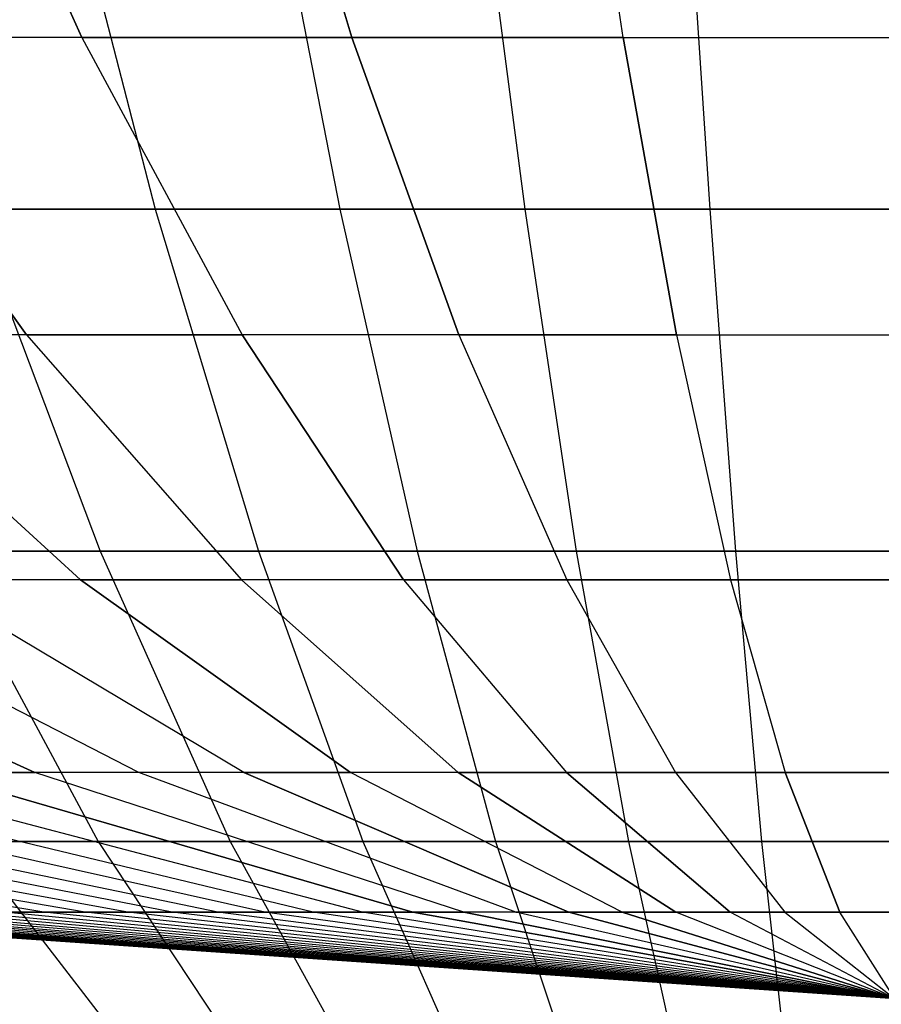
# Model space of a CAD drawing. Extents: x -125 to 125, y -143 to 0.
# Tile 60 of 241: x -1.73 to -0.03, y -141.89 to -139.94. Entities that reach past the tile are written whole.
import ezdxf

# ---------------------------------------------------------------- set-up
doc = ezdxf.new("R2010")
doc.units = 0
doc.header["$LTSCALE"] = 25.4
doc.layers.get('0').update_dxf_attribs({"linetype": 'CONTINUOUS'})

# ---------------------------------------------------------------- blocks, each defined once
blk = doc.blocks.new('NL2500026672_STL')
at = {"color": 0}
for p, q in [((-1.919, -139.2859, 14.5766), (-1.6061, -139.9757, 12.1997)), ((-1.919, -139.2859, 14.5766), (-1.6061, -139.9757, 12.1997)), ((-1.6061, -139.9757, -12.1997), (-1.919, -139.2859, -14.5766)), ((-1.6061, -139.9757, -12.1997), (-1.919, -139.2859, -14.5766)), ((-1.0724, -139.9757, 12.2581), (-1.2814, -139.2859, 14.6464)), ((-1.0724, -139.9757, 12.2581), (-1.2814, -139.2859, 14.6464)), ((-1.2814, -139.2859, -14.6464), (-1.0724, -139.9757, -12.2581)), ((-1.2814, -139.2859, -14.6464), (-1.0724, -139.9757, -12.2581)), ((-0.5367, -139.9757, 12.2932), (-0.6413, -139.2859, 14.6884)), ((-0.5367, -139.9757, 12.2932), (-0.6413, -139.2859, 14.6884)), ((-0.5367, -139.9757, -12.2932), (-0.6413, -139.2859, -14.6884)), ((-0.5367, -139.9757, -12.2932), (-0.6413, -139.2859, -14.6884)), ((-1.6623, -139.5387, -19.6635), (-1.461, -140.3154, -17.2817)), ((-1.6623, -139.5387, -19.6635), (-1.461, -140.3154, -17.2817)), ((-1.2474, -139.5387, 19.6941), (-1.0963, -140.3154, 17.3087)), ((-1.2474, -139.5387, 19.6941), (-1.0963, -140.3154, 17.3087)), ((-0.8319, -139.5387, -19.7161), (-0.7311, -140.3154, -17.3279)), ((-0.8319, -139.5387, -19.7161), (-0.7311, -140.3154, -17.3279)), ((-0.416, -139.5387, 19.7292), (-0.3656, -140.3154, 17.3395)), ((-0.416, -139.5387, 19.7292), (-0.3656, -140.3154, 17.3395)), ((-1.6061, -139.9757, 12.1997), (-2.1367, -139.9757, 12.118)), ((-2.1367, -139.9757, 12.118), (-1.7157, -140.5635, 9.7304)), ((-1.6061, -139.9757, 12.1997), (-2.1367, -139.9757, 12.118)), ((-1.7157, -140.5635, -9.7304), (-2.1367, -139.9757, -12.118)), ((-1.6061, -139.9757, -12.1997), (-2.1367, -139.9757, -12.118)), ((-1.6061, -139.9757, -12.1997), (-2.1367, -139.9757, -12.118)), ((-1.7157, -140.5635, -9.7304), (-2.1367, -139.9757, -12.118)), ((-2.1367, -139.9757, 12.118), (-1.7157, -140.5635, 9.7304)), ((-1.0724, -139.9757, 12.2581), (-1.6061, -139.9757, 12.1997)), ((-1.6061, -139.9757, 12.1997), (-1.2897, -140.5635, 9.796)), ((-1.0724, -139.9757, 12.2581), (-1.6061, -139.9757, 12.1997)), ((-1.6061, -139.9757, 12.1997), (-1.2897, -140.5635, 9.796)), ((-1.6061, -139.9757, -12.1997), (-1.0724, -139.9757, -12.2581)), ((-1.6061, -139.9757, -12.1997), (-1.2897, -140.5635, -9.796)), ((-1.6061, -139.9757, -12.1997), (-1.0724, -139.9757, -12.2581)), ((-1.6061, -139.9757, -12.1997), (-1.2897, -140.5635, -9.796)), ((-1.0724, -139.9757, 12.2581), (-0.5367, -139.9757, 12.2932)), ((-1.0724, -139.9757, 12.2581), (-0.8611, -140.5635, 9.8429)), ((-1.0724, -139.9757, 12.2581), (-0.8611, -140.5635, 9.8429)), ((-1.0724, -139.9757, 12.2581), (-0.5367, -139.9757, 12.2932)), ((-0.5367, -139.9757, -12.2932), (-1.0724, -139.9757, -12.2581)), ((-0.8611, -140.5635, -9.8429), (-1.0724, -139.9757, -12.2581)), ((-0.8611, -140.5635, -9.8429), (-1.0724, -139.9757, -12.2581)), ((-0.5367, -139.9757, -12.2932), (-1.0724, -139.9757, -12.2581)), ((-0.431, -140.5635, 9.8711), (-0.5367, -139.9757, 12.2932)), ((-0.5367, -139.9757, 12.2932), (0, -139.9757, 12.3049)), ((-0.5367, -139.9757, 12.2932), (0, -139.9757, 12.3049)), ((-0.431, -140.5635, 9.8711), (-0.5367, -139.9757, 12.2932)), ((-0.5367, -139.9757, -12.2932), (-0.431, -140.5635, -9.8711)), ((-0.5367, -139.9757, -12.2932), (0, -139.9757, -12.3049)), ((-0.5367, -139.9757, -12.2932), (-0.431, -140.5635, -9.8711)), ((-0.5367, -139.9757, -12.2932), (0, -139.9757, -12.3049)), ((-1.461, -140.3154, -17.2817), (-2.1882, -140.3154, -17.2047)), ((-1.461, -140.3154, -17.2817), (-2.1882, -140.3154, -17.2047)), ((-1.825, -140.3154, 17.2471), (-1.0963, -140.3154, 17.3087)), ((-1.825, -140.3154, 17.2471), (-1.0963, -140.3154, 17.3087)), ((-1.825, -140.3154, 17.2471), (-1.5703, -140.9914, 14.8398)), ((-1.825, -140.3154, 17.2471), (-1.5703, -140.9914, 14.8398)), ((-0.7311, -140.3154, -17.3279), (-1.461, -140.3154, -17.2817)), ((-1.461, -140.3154, -17.2817), (-1.2571, -140.9914, -14.8696)), ((-0.7311, -140.3154, -17.3279), (-1.461, -140.3154, -17.2817)), ((-1.461, -140.3154, -17.2817), (-1.2571, -140.9914, -14.8696)), ((-1.0963, -140.3154, 17.3087), (-0.3656, -140.3154, 17.3395)), ((-1.0963, -140.3154, 17.3087), (-0.3656, -140.3154, 17.3395)), ((-1.0963, -140.3154, 17.3087), (-0.9433, -140.9914, 14.8928)), ((-1.0963, -140.3154, 17.3087), (-0.9433, -140.9914, 14.8928)), ((-0.7311, -140.3154, -17.3279), (-0.6291, -140.9914, -14.9094)), ((0, -140.3154, -17.3433), (-0.7311, -140.3154, -17.3279)), ((0, -140.3154, -17.3433), (-0.7311, -140.3154, -17.3279)), ((-0.7311, -140.3154, -17.3279), (-0.6291, -140.9914, -14.9094)), ((-0.3656, -140.3154, 17.3395), (0.3656, -140.3154, 17.3395)), ((-0.3656, -140.3154, 17.3395), (0.3656, -140.3154, 17.3395)), ((-0.3656, -140.3154, 17.3395), (-0.3146, -140.9914, 14.9193)), ((-0.3656, -140.3154, 17.3395), (-0.3146, -140.9914, 14.9193)), ((-1.6089, -141.0482, 7.2572), (-2.1385, -140.5635, 9.6463)), ((-1.7157, -140.5635, 9.7304), (-2.1385, -140.5635, 9.6463)), ((-1.6089, -141.0482, 7.2572), (-2.1385, -140.5635, 9.6463)), ((-1.6089, -141.0482, -7.2572), (-2.1385, -140.5635, -9.6463)), ((-1.7157, -140.5635, -9.7304), (-2.1385, -140.5635, -9.6463)), ((-1.7157, -140.5635, -9.7304), (-2.1385, -140.5635, -9.6463)), ((-1.6089, -141.0482, -7.2572), (-2.1385, -140.5635, -9.6463)), ((-1.7157, -140.5635, 9.7304), (-2.1385, -140.5635, 9.6463)), ((-1.7157, -140.5635, 9.7304), (-1.2908, -141.0482, 7.3205)), ((-1.2897, -140.5635, 9.796), (-1.7157, -140.5635, 9.7304)), ((-1.7157, -140.5635, -9.7304), (-1.2897, -140.5635, -9.796)), ((-1.7157, -140.5635, -9.7304), (-1.2908, -141.0482, -7.3205)), ((-1.7157, -140.5635, -9.7304), (-1.2897, -140.5635, -9.796)), ((-1.7157, -140.5635, -9.7304), (-1.2908, -141.0482, -7.3205)), ((-1.7157, -140.5635, 9.7304), (-1.2908, -141.0482, 7.3205)), ((-1.2897, -140.5635, 9.796), (-1.7157, -140.5635, 9.7304)), ((-0.8611, -140.5635, 9.8429), (-1.2897, -140.5635, 9.796)), ((-1.2897, -140.5635, 9.796), (-0.9703, -141.0482, 7.3699)), ((-0.8611, -140.5635, 9.8429), (-1.2897, -140.5635, 9.796)), ((-0.8611, -140.5635, -9.8429), (-1.2897, -140.5635, -9.796)), ((-0.9703, -141.0482, -7.3699), (-1.2897, -140.5635, -9.796)), ((-0.9703, -141.0482, -7.3699), (-1.2897, -140.5635, -9.796)), ((-0.8611, -140.5635, -9.8429), (-1.2897, -140.5635, -9.796)), ((-1.2897, -140.5635, 9.796), (-0.9703, -141.0482, 7.3699)), ((-0.431, -140.5635, 9.8711), (-0.8611, -140.5635, 9.8429)), ((-0.8611, -140.5635, 9.8429), (-0.6479, -141.0482, 7.4052)), ((-0.431, -140.5635, 9.8711), (-0.8611, -140.5635, 9.8429)), ((-0.8611, -140.5635, 9.8429), (-0.6479, -141.0482, 7.4052)), ((-0.8611, -140.5635, -9.8429), (-0.6479, -141.0482, -7.4052)), ((-0.8611, -140.5635, -9.8429), (-0.431, -140.5635, -9.8711)), ((-0.8611, -140.5635, -9.8429), (-0.6479, -141.0482, -7.4052)), ((-0.8611, -140.5635, -9.8429), (-0.431, -140.5635, -9.8711)), ((-0.431, -140.5635, 9.8711), (0, -140.5635, 9.8805)), ((-0.431, -140.5635, 9.8711), (-0.3242, -141.0482, 7.4264)), ((-0.431, -140.5635, 9.8711), (-0.3242, -141.0482, 7.4264)), ((-0.431, -140.5635, 9.8711), (0, -140.5635, 9.8805)), ((-0.431, -140.5635, -9.8711), (0, -140.5635, -9.8805)), ((-0.431, -140.5635, -9.8711), (-0.3242, -141.0482, -7.4264)), ((-0.431, -140.5635, -9.8711), (-0.3242, -141.0482, -7.4264)), ((-0.431, -140.5635, -9.8711), (0, -140.5635, -9.8805)), ((-2.1945, -140.9914, 14.7604), (-1.5703, -140.9914, 14.8398)), ((-2.1945, -140.9914, 14.7604), (-1.5703, -140.9914, 14.8398)), ((-1.2571, -140.9914, -14.8696), (-1.8828, -140.9914, -14.8034)), ((-1.8828, -140.9914, -14.8034), (-1.5741, -141.5653, -12.376)), ((-1.2571, -140.9914, -14.8696), (-1.8828, -140.9914, -14.8034)), ((-1.8828, -140.9914, -14.8034), (-1.5741, -141.5653, -12.376)), ((-1.5703, -140.9914, 14.8398), (-0.9433, -140.9914, 14.8928)), ((-1.5703, -140.9914, 14.8398), (-0.9433, -140.9914, 14.8928)), ((-1.5703, -140.9914, 14.8398), (-1.3128, -141.5653, 12.4065)), ((-1.5703, -140.9914, 14.8398), (-1.3128, -141.5653, 12.4065)), ((-0.6291, -140.9914, -14.9094), (-1.2571, -140.9914, -14.8696)), ((-1.2571, -140.9914, -14.8696), (-1.0509, -141.5653, -12.4314)), ((-0.6291, -140.9914, -14.9094), (-1.2571, -140.9914, -14.8696)), ((-1.2571, -140.9914, -14.8696), (-1.0509, -141.5653, -12.4314)), ((-0.9433, -140.9914, 14.8928), (-0.3146, -140.9914, 14.9193)), ((-0.9433, -140.9914, 14.8928), (-0.3146, -140.9914, 14.9193)), ((-0.9433, -140.9914, 14.8928), (-0.7886, -141.5653, 12.4508)), ((-0.9433, -140.9914, 14.8928), (-0.7886, -141.5653, 12.4508)), ((-0.6291, -140.9914, -14.9094), (-0.5259, -141.5653, -12.4647)), ((0, -140.9914, -14.9226), (-0.6291, -140.9914, -14.9094)), ((0, -140.9914, -14.9226), (-0.6291, -140.9914, -14.9094)), ((-0.6291, -140.9914, -14.9094), (-0.5259, -141.5653, -12.4647)), ((-0.3146, -140.9914, 14.9193), (0.3146, -140.9914, 14.9193)), ((-0.3146, -140.9914, 14.9193), (0.3146, -140.9914, 14.9193)), ((-0.3146, -140.9914, 14.9193), (-0.263, -141.5653, 12.473)), ((-0.3146, -140.9914, 14.9193), (-0.263, -141.5653, 12.473)), ((-1.6992, -141.4291, 4.6684), (-2.5424, -141.0482, 6.9852)), ((-1.6992, -141.4291, 4.6684), (-2.5424, -141.0482, 6.9852)), ((-2.5424, -141.0482, -6.9852), (-1.6992, -141.4291, -4.6684)), ((-2.5424, -141.0482, -6.9852), (-1.6992, -141.4291, -4.6684)), ((-1.4939, -141.4291, 4.7381), (-2.2353, -141.0482, 7.0894)), ((-1.4939, -141.4291, 4.7381), (-2.2353, -141.0482, 7.0894)), ((-1.4939, -141.4291, -4.7381), (-2.2353, -141.0482, -7.0894)), ((-1.4939, -141.4291, -4.7381), (-2.2353, -141.0482, -7.0894)), ((-1.6089, -141.0482, 7.2572), (-1.9239, -141.0482, 7.1802)), ((-1.2858, -141.4291, 4.7988), (-1.9239, -141.0482, 7.1802)), ((-1.6089, -141.0482, 7.2572), (-1.9239, -141.0482, 7.1802)), ((-1.2858, -141.4291, 4.7988), (-1.9239, -141.0482, 7.1802)), ((-1.2858, -141.4291, -4.7988), (-1.9239, -141.0482, -7.1802)), ((-1.6089, -141.0482, -7.2572), (-1.9239, -141.0482, -7.1802)), ((-1.6089, -141.0482, -7.2572), (-1.9239, -141.0482, -7.1802)), ((-1.2858, -141.4291, -4.7988), (-1.9239, -141.0482, -7.1802)), ((-1.2908, -141.0482, 7.3205), (-1.6089, -141.0482, 7.2572)), ((-1.0753, -141.4291, 4.8503), (-1.6089, -141.0482, 7.2572)), ((-1.2908, -141.0482, 7.3205), (-1.6089, -141.0482, 7.2572)), ((-1.0753, -141.4291, 4.8503), (-1.6089, -141.0482, 7.2572)), ((-1.6089, -141.0482, -7.2572), (-1.2908, -141.0482, -7.3205)), ((-1.6089, -141.0482, -7.2572), (-1.0753, -141.4291, -4.8503)), ((-1.6089, -141.0482, -7.2572), (-1.2908, -141.0482, -7.3205)), ((-1.6089, -141.0482, -7.2572), (-1.0753, -141.4291, -4.8503)), ((-0.8627, -141.4291, 4.8926), (-1.2908, -141.0482, 7.3205)), ((-0.9703, -141.0482, 7.3699), (-1.2908, -141.0482, 7.3205)), ((-0.8627, -141.4291, 4.8926), (-1.2908, -141.0482, 7.3205)), ((-0.9703, -141.0482, -7.3699), (-1.2908, -141.0482, -7.3205)), ((-0.8627, -141.4291, -4.8926), (-1.2908, -141.0482, -7.3205)), ((-0.8627, -141.4291, -4.8926), (-1.2908, -141.0482, -7.3205)), ((-0.9703, -141.0482, -7.3699), (-1.2908, -141.0482, -7.3205)), ((-0.9703, -141.0482, 7.3699), (-1.2908, -141.0482, 7.3205)), ((-0.9703, -141.0482, 7.3699), (-0.6485, -141.4291, 4.9255)), ((-0.6479, -141.0482, 7.4052), (-0.9703, -141.0482, 7.3699)), ((-0.9703, -141.0482, -7.3699), (-0.6485, -141.4291, -4.9255)), ((-0.9703, -141.0482, -7.3699), (-0.6479, -141.0482, -7.4052)), ((-0.9703, -141.0482, -7.3699), (-0.6485, -141.4291, -4.9255)), ((-0.9703, -141.0482, -7.3699), (-0.6479, -141.0482, -7.4052)), ((-0.9703, -141.0482, 7.3699), (-0.6485, -141.4291, 4.9255)), ((-0.6479, -141.0482, 7.4052), (-0.9703, -141.0482, 7.3699)), ((-0.3242, -141.0482, 7.4264), (-0.6479, -141.0482, 7.4052)), ((-0.6479, -141.0482, 7.4052), (-0.433, -141.4291, 4.9491)), ((-0.3242, -141.0482, 7.4264), (-0.6479, -141.0482, 7.4052)), ((-0.6479, -141.0482, -7.4052), (-0.3242, -141.0482, -7.4264)), ((-0.6479, -141.0482, -7.4052), (-0.433, -141.4291, -4.9491)), ((-0.6479, -141.0482, 7.4052), (-0.433, -141.4291, 4.9491)), ((-0.6479, -141.0482, -7.4052), (-0.433, -141.4291, -4.9491)), ((-0.6479, -141.0482, -7.4052), (-0.3242, -141.0482, -7.4264)), ((-0.3242, -141.0482, -7.4264), (0, -141.0482, -7.4334)), ((-0.3242, -141.0482, -7.4264), (-0.2167, -141.4291, -4.9633)), ((0, -141.0482, 7.4334), (-0.3242, -141.0482, 7.4264)), ((-0.3242, -141.0482, 7.4264), (-0.2167, -141.4291, 4.9633)), ((0, -141.0482, 7.4334), (-0.3242, -141.0482, 7.4264)), ((-0.3242, -141.0482, 7.4264), (-0.2167, -141.4291, 4.9633)), ((-0.3242, -141.0482, -7.4264), (0, -141.0482, -7.4334)), ((-0.3242, -141.0482, -7.4264), (-0.2167, -141.4291, -4.9633)), ((-1.6814, -141.7054, 1.8349), (-3.3564, -141.4291, 3.6628)), ((-1.6814, -141.7054, 1.8349), (-3.3564, -141.4291, 3.6628)), ((-1.6814, -141.7054, -1.8349), (-3.3564, -141.4291, -3.6628)), ((-1.6814, -141.7054, -1.8349), (-3.3564, -141.4291, -3.6628)), ((-1.5997, -141.7054, 1.9065), (-3.1934, -141.4291, 3.8057)), ((-1.5997, -141.7054, 1.9065), (-3.1934, -141.4291, 3.8057)), ((-1.5997, -141.7054, -1.9065), (-3.1934, -141.4291, -3.8057)), ((-1.5997, -141.7054, -1.9065), (-3.1934, -141.4291, -3.8057)), ((-1.5151, -141.7054, 1.9745), (-3.0244, -141.4291, 3.9414)), ((-1.5151, -141.7054, 1.9745), (-3.0244, -141.4291, 3.9414)), ((-1.5151, -141.7054, -1.9745), (-3.0244, -141.4291, -3.9414)), ((-1.5151, -141.7054, -1.9745), (-3.0244, -141.4291, -3.9414)), ((-1.4275, -141.7054, 2.0387), (-2.8496, -141.4291, 4.0696)), ((-1.4275, -141.7054, 2.0387), (-2.8496, -141.4291, 4.0696)), ((-1.4275, -141.7054, -2.0387), (-2.8496, -141.4291, -4.0696)), ((-1.4275, -141.7054, -2.0387), (-2.8496, -141.4291, -4.0696)), ((-1.3372, -141.7054, 2.099), (-2.6693, -141.4291, 4.19)), ((-1.3372, -141.7054, 2.099), (-2.6693, -141.4291, 4.19)), ((-1.3372, -141.7054, -2.099), (-2.6693, -141.4291, -4.19)), ((-1.3372, -141.7054, -2.099), (-2.6693, -141.4291, -4.19)), ((-1.2444, -141.7054, 2.1553), (-2.484, -141.4291, 4.3025)), ((-1.2444, -141.7054, 2.1553), (-2.484, -141.4291, 4.3025)), ((-1.2444, -141.7054, -2.1553), (-2.484, -141.4291, -4.3025)), ((-1.2444, -141.7054, -2.1553), (-2.484, -141.4291, -4.3025)), ((-1.1492, -141.7054, 2.2076), (-2.294, -141.4291, 4.4067)), ((-1.1492, -141.7054, 2.2076), (-2.294, -141.4291, 4.4067)), ((-1.1492, -141.7054, -2.2076), (-2.294, -141.4291, -4.4067)), ((-1.1492, -141.7054, -2.2076), (-2.294, -141.4291, -4.4067)), ((-1.0518, -141.7054, 2.2556), (-2.0996, -141.4291, 4.5026)), ((-1.0518, -141.7054, 2.2556), (-2.0996, -141.4291, 4.5026)), ((-1.0518, -141.7054, -2.2556), (-2.0996, -141.4291, -4.5026)), ((-1.0518, -141.7054, -2.2556), (-2.0996, -141.4291, -4.5026)), ((-1.6992, -141.4291, 4.6684), (-1.9012, -141.4291, 4.5899)), ((-0.9524, -141.7054, 2.2993), (-1.9012, -141.4291, 4.5899)), ((-1.6992, -141.4291, 4.6684), (-1.9012, -141.4291, 4.5899)), ((-0.9524, -141.7054, 2.2993), (-1.9012, -141.4291, 4.5899)), ((-1.9012, -141.4291, -4.5899), (-1.6992, -141.4291, -4.6684)), ((-1.9012, -141.4291, -4.5899), (-0.9524, -141.7054, -2.2993)), ((-1.9012, -141.4291, -4.5899), (-1.6992, -141.4291, -4.6684)), ((-1.9012, -141.4291, -4.5899), (-0.9524, -141.7054, -2.2993)), ((-1.4939, -141.4291, 4.7381), (-1.6992, -141.4291, 4.6684)), ((-0.8512, -141.7054, 2.3387), (-1.6992, -141.4291, 4.6684)), ((-1.4939, -141.4291, 4.7381), (-1.6992, -141.4291, 4.6684)), ((-0.8512, -141.7054, 2.3387), (-1.6992, -141.4291, 4.6684)), ((-0.8512, -141.7054, -2.3387), (-1.6992, -141.4291, -4.6684)), ((-0.8512, -141.7054, -2.3387), (-1.6992, -141.4291, -4.6684)), ((-1.4939, -141.4291, -4.7381), (-1.6992, -141.4291, -4.6684)), ((-1.4939, -141.4291, -4.7381), (-1.6992, -141.4291, -4.6684)), ((-1.2858, -141.4291, 4.7988), (-1.4939, -141.4291, 4.7381)), ((-0.7484, -141.7054, 2.3736), (-1.4939, -141.4291, 4.7381)), ((-1.2858, -141.4291, 4.7988), (-1.4939, -141.4291, 4.7381)), ((-0.7484, -141.7054, 2.3736), (-1.4939, -141.4291, 4.7381)), ((-0.7484, -141.7054, -2.3736), (-1.4939, -141.4291, -4.7381)), ((-1.2858, -141.4291, -4.7988), (-1.4939, -141.4291, -4.7381)), ((-1.2858, -141.4291, -4.7988), (-1.4939, -141.4291, -4.7381)), ((-0.7484, -141.7054, -2.3736), (-1.4939, -141.4291, -4.7381)), ((-1.0753, -141.4291, 4.8503), (-1.2858, -141.4291, 4.7988)), ((-0.6441, -141.7054, 2.404), (-1.2858, -141.4291, 4.7988)), ((-1.0753, -141.4291, 4.8503), (-1.2858, -141.4291, 4.7988)), ((-0.6441, -141.7054, 2.404), (-1.2858, -141.4291, 4.7988)), ((-1.2858, -141.4291, -4.7988), (-1.0753, -141.4291, -4.8503)), ((-1.2858, -141.4291, -4.7988), (-0.6441, -141.7054, -2.404)), ((-1.2858, -141.4291, -4.7988), (-1.0753, -141.4291, -4.8503)), ((-1.2858, -141.4291, -4.7988), (-0.6441, -141.7054, -2.404)), ((-0.8627, -141.4291, 4.8926), (-1.0753, -141.4291, 4.8503)), ((-0.5387, -141.7054, 2.4298), (-1.0753, -141.4291, 4.8503)), ((-0.8627, -141.4291, 4.8926), (-1.0753, -141.4291, 4.8503)), ((-0.5387, -141.7054, 2.4298), (-1.0753, -141.4291, 4.8503)), ((-0.8627, -141.4291, -4.8926), (-1.0753, -141.4291, -4.8503)), ((-0.5387, -141.7054, -2.4298), (-1.0753, -141.4291, -4.8503)), ((-0.5387, -141.7054, -2.4298), (-1.0753, -141.4291, -4.8503)), ((-0.8627, -141.4291, -4.8926), (-1.0753, -141.4291, -4.8503)), ((-0.6485, -141.4291, 4.9255), (-0.8627, -141.4291, 4.8926)), ((-0.4322, -141.7054, 2.4509), (-0.8627, -141.4291, 4.8926)), ((-0.6485, -141.4291, 4.9255), (-0.8627, -141.4291, 4.8926)), ((-0.4322, -141.7054, 2.4509), (-0.8627, -141.4291, 4.8926)), ((-0.8627, -141.4291, -4.8926), (-0.4322, -141.7054, -2.4509)), ((-0.8627, -141.4291, -4.8926), (-0.6485, -141.4291, -4.9255)), ((-0.8627, -141.4291, -4.8926), (-0.4322, -141.7054, -2.4509)), ((-0.8627, -141.4291, -4.8926), (-0.6485, -141.4291, -4.9255)), ((-0.3248, -141.7054, 2.4675), (-0.6485, -141.4291, 4.9255)), ((-0.433, -141.4291, 4.9491), (-0.6485, -141.4291, 4.9255)), ((-0.3248, -141.7054, 2.4675), (-0.6485, -141.4291, 4.9255)), ((-0.6485, -141.4291, -4.9255), (-0.433, -141.4291, -4.9491)), ((-0.6485, -141.4291, -4.9255), (-0.3248, -141.7054, -2.4675)), ((-0.433, -141.4291, 4.9491), (-0.6485, -141.4291, 4.9255)), ((-0.6485, -141.4291, -4.9255), (-0.3248, -141.7054, -2.4675)), ((-0.6485, -141.4291, -4.9255), (-0.433, -141.4291, -4.9491)), ((-0.433, -141.4291, -4.9491), (-0.2167, -141.4291, -4.9633)), ((-0.433, -141.4291, -4.9491), (-0.2169, -141.7054, -2.4793)), ((-0.433, -141.4291, 4.9491), (-0.2169, -141.7054, 2.4793)), ((-0.2167, -141.4291, 4.9633), (-0.433, -141.4291, 4.9491)), ((-0.433, -141.4291, 4.9491), (-0.2169, -141.7054, 2.4793)), ((-0.2167, -141.4291, 4.9633), (-0.433, -141.4291, 4.9491)), ((-0.433, -141.4291, -4.9491), (-0.2167, -141.4291, -4.9633)), ((-0.433, -141.4291, -4.9491), (-0.2169, -141.7054, -2.4793)), ((-0.1086, -141.7054, -2.4864), (-0.2167, -141.4291, -4.9633)), ((-0.2167, -141.4291, -4.9633), (0, -141.4291, -4.9681)), ((-0.1086, -141.7054, -2.4864), (-0.2167, -141.4291, -4.9633)), ((-0.2167, -141.4291, -4.9633), (0, -141.4291, -4.9681)), ((0, -141.4291, 4.9681), (-0.2167, -141.4291, 4.9633)), ((-0.2167, -141.4291, 4.9633), (-0.1086, -141.7054, 2.4864)), ((0, -141.4291, 4.9681), (-0.2167, -141.4291, 4.9633)), ((-0.2167, -141.4291, 4.9633), (-0.1086, -141.7054, 2.4864)), ((-1.5741, -141.5653, -12.376), (-2.0944, -141.5653, -12.2987)), ((-1.5741, -141.5653, -12.376), (-2.0944, -141.5653, -12.2987)), ((-1.8346, -141.5653, 12.3401), (-1.3128, -141.5653, 12.4065)), ((-1.8346, -141.5653, 12.3401), (-1.3128, -141.5653, 12.4065)), ((-1.8346, -141.5653, 12.3401), (-1.4716, -142.0363, 9.8982)), ((-1.8346, -141.5653, 12.3401), (-1.4716, -142.0363, 9.8982)), ((-1.0509, -141.5653, -12.4314), (-1.5741, -141.5653, -12.376)), ((-1.5741, -141.5653, -12.376), (-1.2626, -142.0363, -9.927)), ((-1.0509, -141.5653, -12.4314), (-1.5741, -141.5653, -12.376)), ((-1.5741, -141.5653, -12.376), (-1.2626, -142.0363, -9.927)), ((-1.3128, -141.5653, 12.4065), (-0.7886, -141.5653, 12.4508)), ((-1.3128, -141.5653, 12.4065), (-0.7886, -141.5653, 12.4508)), ((-1.3128, -141.5653, 12.4065), (-1.053, -142.0363, 9.9514)), ((-1.3128, -141.5653, 12.4065), (-1.053, -142.0363, 9.9514)), ((-0.5259, -141.5653, -12.4647), (-1.0509, -141.5653, -12.4314)), ((-1.0509, -141.5653, -12.4314), (-0.843, -142.0363, -9.9714)), ((-0.5259, -141.5653, -12.4647), (-1.0509, -141.5653, -12.4314)), ((-1.0509, -141.5653, -12.4314), (-0.843, -142.0363, -9.9714)), ((-0.7886, -141.5653, 12.4508), (-0.263, -141.5653, 12.473)), ((-0.7886, -141.5653, 12.4508), (-0.263, -141.5653, 12.473)), ((-0.7886, -141.5653, 12.4508), (-0.6326, -142.0363, 9.987)), ((-0.7886, -141.5653, 12.4508), (-0.6326, -142.0363, 9.987)), ((-0.5259, -141.5653, -12.4647), (-0.4219, -142.0363, -9.9981)), ((0, -141.5653, -12.4757), (-0.5259, -141.5653, -12.4647)), ((0, -141.5653, -12.4757), (-0.5259, -141.5653, -12.4647)), ((-0.5259, -141.5653, -12.4647), (-0.4219, -142.0363, -9.9981)), ((-0.263, -141.5653, 12.473), (0.263, -141.5653, 12.473)), ((-0.263, -141.5653, 12.473), (0.263, -141.5653, 12.473)), ((-0.263, -141.5653, 12.473), (-0.211, -142.0363, 10.0047)), ((-0.263, -141.5653, 12.473), (-0.211, -142.0363, 10.0047)), ((0, -141.8767), (-2.4888, -141.7054)), ((0, -141.8767), (-2.4888, -141.7054)), ((0, -141.8767), (-2.4864, -141.7054, 0.1086)), ((0, -141.8767), (-2.4864, -141.7054, 0.1086)), ((0, -141.8767), (-2.4864, -141.7054, -0.1086)), ((0, -141.8767), (-2.4864, -141.7054, -0.1086)), ((0, -141.8767), (-2.4793, -141.7054, 0.2169)), ((0, -141.8767), (-2.4793, -141.7054, 0.2169)), ((0, -141.8767), (-2.4793, -141.7054, -0.2169)), ((0, -141.8767), (-2.4793, -141.7054, -0.2169)), ((0, -141.8767), (-2.4675, -141.7054, 0.3248)), ((0, -141.8767), (-2.4675, -141.7054, 0.3248)), ((0, -141.8767), (-2.4675, -141.7054, -0.3248)), ((0, -141.8767), (-2.4675, -141.7054, -0.3248)), ((0, -141.8767), (-2.4509, -141.7054, 0.4322)), ((0, -141.8767), (-2.4509, -141.7054, 0.4322)), ((0, -141.8767), (-2.4509, -141.7054, -0.4322)), ((0, -141.8767), (-2.4509, -141.7054, -0.4322)), ((0, -141.8767), (-2.4298, -141.7054, 0.5387)), ((0, -141.8767), (-2.4298, -141.7054, 0.5387)), ((0, -141.8767), (-2.4298, -141.7054, -0.5387)), ((0, -141.8767), (-2.4298, -141.7054, -0.5387)), ((0, -141.8767), (-2.404, -141.7054, 0.6441)), ((0, -141.8767), (-2.404, -141.7054, 0.6441)), ((0, -141.8767), (-2.404, -141.7054, -0.6441)), ((0, -141.8767), (-2.404, -141.7054, -0.6441)), ((0, -141.8767), (-2.3736, -141.7054, 0.7484)), ((0, -141.8767), (-2.3736, -141.7054, 0.7484)), ((0, -141.8767), (-2.3736, -141.7054, -0.7484)), ((0, -141.8767), (-2.3736, -141.7054, -0.7484)), ((0, -141.8767), (-2.3387, -141.7054, 0.8512)), ((0, -141.8767), (-2.3387, -141.7054, 0.8512)), ((0, -141.8767), (-2.3387, -141.7054, -0.8512)), ((0, -141.8767), (-2.3387, -141.7054, -0.8512)), ((0, -141.8767), (-2.2993, -141.7054, 0.9524)), ((0, -141.8767), (-2.2993, -141.7054, 0.9524)), ((0, -141.8767), (-2.2993, -141.7054, -0.9524)), ((0, -141.8767), (-2.2993, -141.7054, -0.9524)), ((0, -141.8767), (-2.2556, -141.7054, 1.0518)), ((0, -141.8767), (-2.2556, -141.7054, 1.0518)), ((0, -141.8767), (-2.2556, -141.7054, -1.0518)), ((0, -141.8767), (-2.2556, -141.7054, -1.0518)), ((0, -141.8767), (-2.2076, -141.7054, 1.1492)), ((0, -141.8767), (-2.2076, -141.7054, 1.1492)), ((0, -141.8767), (-2.2076, -141.7054, -1.1492)), ((0, -141.8767), (-2.2076, -141.7054, -1.1492)), ((0, -141.8767), (-2.1553, -141.7054, 1.2444)), ((0, -141.8767), (-2.1553, -141.7054, 1.2444)), ((0, -141.8767), (-2.1553, -141.7054, -1.2444)), ((0, -141.8767), (-2.1553, -141.7054, -1.2444)), ((0, -141.8767), (-2.099, -141.7054, 1.3372)), ((0, -141.8767), (-2.099, -141.7054, 1.3372)), ((0, -141.8767), (-2.099, -141.7054, -1.3372)), ((0, -141.8767), (-2.099, -141.7054, -1.3372)), ((0, -141.8767), (-2.0387, -141.7054, 1.4275)), ((0, -141.8767), (-2.0387, -141.7054, 1.4275)), ((0, -141.8767), (-2.0387, -141.7054, -1.4275)), ((0, -141.8767), (-2.0387, -141.7054, -1.4275)), ((0, -141.8767), (-1.9745, -141.7054, 1.5151)), ((0, -141.8767), (-1.9745, -141.7054, 1.5151)), ((0, -141.8767), (-1.9745, -141.7054, -1.5151)), ((0, -141.8767), (-1.9745, -141.7054, -1.5151)), ((0, -141.8767), (-1.9065, -141.7054, 1.5997)), ((0, -141.8767), (-1.9065, -141.7054, 1.5997)), ((0, -141.8767), (-1.9065, -141.7054, -1.5997)), ((0, -141.8767), (-1.9065, -141.7054, -1.5997)), ((0, -141.8767), (-1.8349, -141.7054, 1.6814)), ((0, -141.8767), (-1.8349, -141.7054, 1.6814)), ((0, -141.8767), (-1.8349, -141.7054, -1.6814)), ((0, -141.8767), (-1.8349, -141.7054, -1.6814)), ((-1.6814, -141.7054, 1.8349), (-1.7598, -141.7054, 1.7598)), ((-1.6814, -141.7054, 1.8349), (-1.7598, -141.7054, 1.7598)), ((0, -141.8767), (-1.7598, -141.7054, 1.7598)), ((0, -141.8767), (-1.7598, -141.7054, 1.7598)), ((0, -141.8767), (-1.7598, -141.7054, -1.7598)), ((-1.7598, -141.7054, -1.7598), (-1.6814, -141.7054, -1.8349)), ((-1.7598, -141.7054, -1.7598), (-1.6814, -141.7054, -1.8349)), ((0, -141.8767), (-1.7598, -141.7054, -1.7598)), ((-1.5997, -141.7054, 1.9065), (-1.6814, -141.7054, 1.8349)), ((-1.5997, -141.7054, 1.9065), (-1.6814, -141.7054, 1.8349)), ((0, -141.8767), (-1.6814, -141.7054, 1.8349)), ((0, -141.8767), (-1.6814, -141.7054, 1.8349)), ((0, -141.8767), (-1.6814, -141.7054, -1.8349)), ((-1.6814, -141.7054, -1.8349), (-1.5997, -141.7054, -1.9065)), ((-1.6814, -141.7054, -1.8349), (-1.5997, -141.7054, -1.9065)), ((0, -141.8767), (-1.6814, -141.7054, -1.8349)), ((-1.5151, -141.7054, 1.9745), (-1.5997, -141.7054, 1.9065)), ((-1.5151, -141.7054, 1.9745), (-1.5997, -141.7054, 1.9065)), ((0, -141.8767), (-1.5997, -141.7054, 1.9065)), ((0, -141.8767), (-1.5997, -141.7054, 1.9065)), ((0, -141.8767), (-1.5997, -141.7054, -1.9065)), ((-1.5997, -141.7054, -1.9065), (-1.5151, -141.7054, -1.9745)), ((-1.5997, -141.7054, -1.9065), (-1.5151, -141.7054, -1.9745)), ((0, -141.8767), (-1.5997, -141.7054, -1.9065)), ((-1.4275, -141.7054, 2.0387), (-1.5151, -141.7054, 1.9745)), ((-1.4275, -141.7054, 2.0387), (-1.5151, -141.7054, 1.9745)), ((0, -141.8767), (-1.5151, -141.7054, 1.9745)), ((0, -141.8767), (-1.5151, -141.7054, 1.9745)), ((0, -141.8767), (-1.5151, -141.7054, -1.9745)), ((-1.5151, -141.7054, -1.9745), (-1.4275, -141.7054, -2.0387)), ((-1.5151, -141.7054, -1.9745), (-1.4275, -141.7054, -2.0387)), ((0, -141.8767), (-1.5151, -141.7054, -1.9745)), ((-1.3372, -141.7054, 2.099), (-1.4275, -141.7054, 2.0387)), ((-1.3372, -141.7054, 2.099), (-1.4275, -141.7054, 2.0387)), ((0, -141.8767), (-1.4275, -141.7054, 2.0387)), ((0, -141.8767), (-1.4275, -141.7054, 2.0387)), ((0, -141.8767), (-1.4275, -141.7054, -2.0387)), ((-1.4275, -141.7054, -2.0387), (-1.3372, -141.7054, -2.099)), ((-1.4275, -141.7054, -2.0387), (-1.3372, -141.7054, -2.099)), ((0, -141.8767), (-1.4275, -141.7054, -2.0387)), ((-1.2444, -141.7054, 2.1553), (-1.3372, -141.7054, 2.099)), ((-1.2444, -141.7054, 2.1553), (-1.3372, -141.7054, 2.099)), ((0, -141.8767), (-1.3372, -141.7054, 2.099)), ((0, -141.8767), (-1.3372, -141.7054, 2.099)), ((0, -141.8767), (-1.3372, -141.7054, -2.099)), ((-1.3372, -141.7054, -2.099), (-1.2444, -141.7054, -2.1553)), ((-1.3372, -141.7054, -2.099), (-1.2444, -141.7054, -2.1553)), ((0, -141.8767), (-1.3372, -141.7054, -2.099)), ((-1.1492, -141.7054, 2.2076), (-1.2444, -141.7054, 2.1553)), ((-1.1492, -141.7054, 2.2076), (-1.2444, -141.7054, 2.1553)), ((0, -141.8767), (-1.2444, -141.7054, 2.1553)), ((0, -141.8767), (-1.2444, -141.7054, 2.1553)), ((0, -141.8767), (-1.2444, -141.7054, -2.1553)), ((-1.2444, -141.7054, -2.1553), (-1.1492, -141.7054, -2.2076)), ((-1.2444, -141.7054, -2.1553), (-1.1492, -141.7054, -2.2076)), ((0, -141.8767), (-1.2444, -141.7054, -2.1553)), ((-1.0518, -141.7054, 2.2556), (-1.1492, -141.7054, 2.2076)), ((-1.0518, -141.7054, 2.2556), (-1.1492, -141.7054, 2.2076)), ((0, -141.8767), (-1.1492, -141.7054, 2.2076)), ((0, -141.8767), (-1.1492, -141.7054, 2.2076)), ((0, -141.8767), (-1.1492, -141.7054, -2.2076)), ((-1.1492, -141.7054, -2.2076), (-1.0518, -141.7054, -2.2556)), ((-1.1492, -141.7054, -2.2076), (-1.0518, -141.7054, -2.2556)), ((0, -141.8767), (-1.1492, -141.7054, -2.2076)), ((-0.9524, -141.7054, 2.2993), (-1.0518, -141.7054, 2.2556)), ((-0.9524, -141.7054, 2.2993), (-1.0518, -141.7054, 2.2556)), ((0, -141.8767), (-1.0518, -141.7054, 2.2556)), ((0, -141.8767), (-1.0518, -141.7054, 2.2556)), ((0, -141.8767), (-1.0518, -141.7054, -2.2556)), ((-1.0518, -141.7054, -2.2556), (-0.9524, -141.7054, -2.2993)), ((-1.0518, -141.7054, -2.2556), (-0.9524, -141.7054, -2.2993)), ((0, -141.8767), (-1.0518, -141.7054, -2.2556)), ((-0.8512, -141.7054, 2.3387), (-0.9524, -141.7054, 2.2993)), ((-0.8512, -141.7054, 2.3387), (-0.9524, -141.7054, 2.2993)), ((0, -141.8767), (-0.9524, -141.7054, 2.2993)), ((0, -141.8767), (-0.9524, -141.7054, 2.2993)), ((-0.9524, -141.7054, -2.2993), (-0.8512, -141.7054, -2.3387)), ((-0.9524, -141.7054, -2.2993), (0, -141.8767)), ((-0.9524, -141.7054, -2.2993), (-0.8512, -141.7054, -2.3387)), ((-0.9524, -141.7054, -2.2993), (0, -141.8767)), ((-0.7484, -141.7054, -2.3736), (-0.8512, -141.7054, -2.3387)), ((-0.8512, -141.7054, -2.3387), (0, -141.8767)), ((-0.7484, -141.7054, 2.3736), (-0.8512, -141.7054, 2.3387)), ((-0.7484, -141.7054, 2.3736), (-0.8512, -141.7054, 2.3387)), ((0, -141.8767), (-0.8512, -141.7054, 2.3387)), ((0, -141.8767), (-0.8512, -141.7054, 2.3387)), ((-0.7484, -141.7054, -2.3736), (-0.8512, -141.7054, -2.3387)), ((-0.8512, -141.7054, -2.3387), (0, -141.8767)), ((0, -141.8767), (-0.7484, -141.7054, -2.3736)), ((-0.6441, -141.7054, 2.404), (-0.7484, -141.7054, 2.3736)), ((-0.6441, -141.7054, 2.404), (-0.7484, -141.7054, 2.3736)), ((0, -141.8767), (-0.7484, -141.7054, 2.3736)), ((0, -141.8767), (-0.7484, -141.7054, 2.3736)), ((-0.7484, -141.7054, -2.3736), (-0.6441, -141.7054, -2.404)), ((-0.7484, -141.7054, -2.3736), (-0.6441, -141.7054, -2.404)), ((0, -141.8767), (-0.7484, -141.7054, -2.3736)), ((-0.5387, -141.7054, 2.4298), (-0.6441, -141.7054, 2.404)), ((-0.5387, -141.7054, 2.4298), (-0.6441, -141.7054, 2.404)), ((0, -141.8767), (-0.6441, -141.7054, 2.404)), ((0, -141.8767), (-0.6441, -141.7054, 2.404)), ((-0.6441, -141.7054, -2.404), (-0.5387, -141.7054, -2.4298)), ((-0.6441, -141.7054, -2.404), (0, -141.8767)), ((-0.6441, -141.7054, -2.404), (-0.5387, -141.7054, -2.4298)), ((-0.6441, -141.7054, -2.404), (0, -141.8767)), ((-0.4322, -141.7054, 2.4509), (-0.5387, -141.7054, 2.4298)), ((-0.4322, -141.7054, 2.4509), (-0.5387, -141.7054, 2.4298)), ((0, -141.8767), (-0.5387, -141.7054, 2.4298)), ((0, -141.8767), (-0.5387, -141.7054, 2.4298)), ((-0.5387, -141.7054, -2.4298), (-0.4322, -141.7054, -2.4509)), ((-0.5387, -141.7054, -2.4298), (-0.4322, -141.7054, -2.4509)), ((-0.5387, -141.7054, -2.4298), (0, -141.8767)), ((-0.5387, -141.7054, -2.4298), (0, -141.8767)), ((-0.3248, -141.7054, 2.4675), (-0.4322, -141.7054, 2.4509)), ((-0.3248, -141.7054, 2.4675), (-0.4322, -141.7054, 2.4509)), ((0, -141.8767), (-0.4322, -141.7054, 2.4509)), ((0, -141.8767), (-0.4322, -141.7054, 2.4509)), ((-0.4322, -141.7054, -2.4509), (-0.3248, -141.7054, -2.4675)), ((0, -141.8767), (-0.4322, -141.7054, -2.4509)), ((-0.4322, -141.7054, -2.4509), (-0.3248, -141.7054, -2.4675)), ((0, -141.8767), (-0.4322, -141.7054, -2.4509)), ((-0.2169, -141.7054, 2.4793), (-0.3248, -141.7054, 2.4675)), ((-0.2169, -141.7054, 2.4793), (-0.3248, -141.7054, 2.4675)), ((0, -141.8767), (-0.3248, -141.7054, 2.4675)), ((0, -141.8767), (-0.3248, -141.7054, 2.4675)), ((-0.3248, -141.7054, -2.4675), (-0.2169, -141.7054, -2.4793)), ((0, -141.8767), (-0.3248, -141.7054, -2.4675)), ((-0.3248, -141.7054, -2.4675), (-0.2169, -141.7054, -2.4793)), ((0, -141.8767), (-0.3248, -141.7054, -2.4675)), ((-0.2169, -141.7054, -2.4793), (-0.1086, -141.7054, -2.4864)), ((-0.2169, -141.7054, -2.4793), (-0.1086, -141.7054, -2.4864)), ((-0.2169, -141.7054, -2.4793), (0, -141.8767)), ((-0.2169, -141.7054, 2.4793), (0, -141.8767)), ((-0.1086, -141.7054, 2.4864), (-0.2169, -141.7054, 2.4793)), ((-0.2169, -141.7054, -2.4793), (0, -141.8767)), ((-0.1086, -141.7054, 2.4864), (-0.2169, -141.7054, 2.4793)), ((-0.2169, -141.7054, 2.4793), (0, -141.8767)), ((0, -141.8767), (-0.1086, -141.7054, -2.4864)), ((-0.1086, -141.7054, -2.4864), (0, -141.7054, -2.4888)), ((-0.1086, -141.7054, -2.4864), (0, -141.7054, -2.4888)), ((0, -141.8767), (-0.1086, -141.7054, -2.4864)), ((0, -141.7054, 2.4888), (-0.1086, -141.7054, 2.4864)), ((0, -141.7054, 2.4888), (-0.1086, -141.7054, 2.4864)), ((0, -141.8767), (-0.1086, -141.7054, 2.4864)), ((0, -141.8767), (-0.1086, -141.7054, 2.4864))]:
    blk.add_line(p, q, dxfattribs=at)

msp = doc.modelspace()

# ---------------------------------------------------------------- block references
at = {"color": 253}
msp.add_blockref('NL2500026672_STL', (0, 0), dxfattribs=at)

doc.saveas('drawing.dxf')
